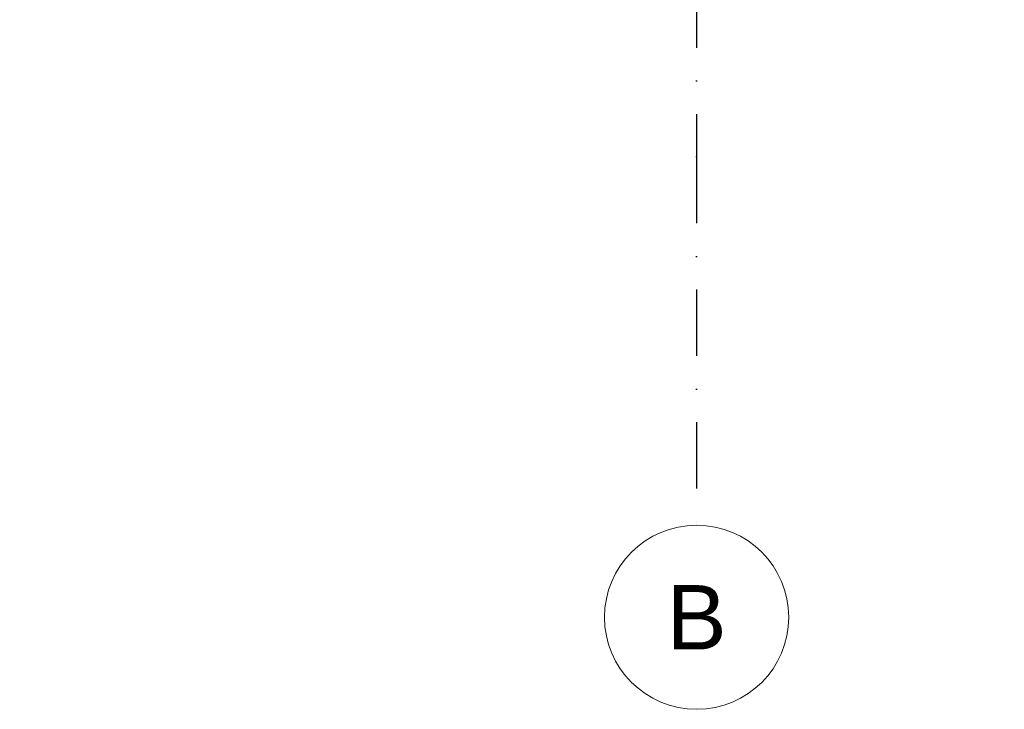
# Model space of a CAD drawing. Header units: millimetres. Extents: x -12989 to 381814, y -50461 to 30884.
# Tile 56 of 111: x 371699 to 374370, y -50461 to -48588. Entities that reach past the tile are written whole.
import ezdxf
from ezdxf.enums import TextEntityAlignment as Align

# ---------------------------------------------------------------- set-up
doc = ezdxf.new("R2010")
doc.units = ezdxf.units.MM
doc.header["$MEASUREMENT"] = 0
doc.linetypes.add('Kropki i Kreski', pattern=[360, 180, -90, 0, -90])
doc.layers.add('Nowe_A_WYM', color=7, linetype='Continuous')
doc.layers.add('Nowe_Warstwa IFC.Import IFC', color=7, linetype='Continuous')
for name, color, linetype, lineweight in [('Nowe_A_WYM_Nr_pióra__1', 7, 'Continuous', 13), ('Nowe_A_WYM_Nr_pióra__45', 7, 'Continuous', 15), ('Nowe_A_WYM_Nr_pióra__85', 7, 'Continuous', 13), ('Nowe_Warstwa IFC.Import IFC_Nr_pióra__1', 7, 'Continuous', 13), ('Nowe_Warstwa IFC.Import IFC_Nr_pióra__25', 7, 'Continuous', 25), ('Nowe_Warstwa IFC.Import IFC_Nr_pióra__7', 7, 'Continuous', 13)]:
    doc.layers.add(name, color=color, linetype=linetype, lineweight=lineweight)
doc.styles.add('STYL_AUTOMATYCZNY_1', font='arial.ttf')
doc.styles.add('STYL_AUTOMATYCZNY_4', font='arial.ttf')
doc.dimstyles.new('STYL_AUTOMATYCZNY__1', dxfattribs={"dimtxt": 139.999998, "dimasz": 57, "dimexe": 0.18, "dimexo": 0.0625, "dimgap": 0, "dimtad": 1, "dimtih": 1, "dimtoh": 1, "dimdec": 0, "dimlfac": 0.1, "dimzin": 0, "dimdsep": 46, "dimtxsty": 'STYL_AUTOMATYCZNY_4', "dimblk": 'ARROWHEAD_6', "dimblk1": 'ARROWHEAD_6', "dimblk2": 'ARROWHEAD_6', "dimcen": 0.09, "dimse1": 1, "dimse2": 1, "dimclrd": 7, "dimclre": 7, "dimclrt": 7, "dimadec": 0, "dimazin": 0, "dimtfac": 1, "dimtdec": 4, "dimtmove": 0, "dimatfit": 3, "dimfxl": 0, "dimtolj": 1, "dimtzin": 0, "dimarcsym": 0})

# ---------------------------------------------------------------- blocks, each defined once
blk = doc.blocks.new('Standardowy znacznik osi[6]_1', base_point=(373535.4, -35960.6))
at = {"layer": 'Nowe_Warstwa IFC.Import IFC_Nr_pióra__25', "color": 7, "linetype": 'Kropki i Kreski', "lineweight": 25}
for p, q in [((373535.4, -36960.6), (373535.4, -48960.6)), ((373535.4, -48960.6), (373535.4, -49960.6))]:
    blk.add_line(p, q, dxfattribs=at)
blk.add_point((373535.4, -48960.6), dxfattribs=at)
blk.add_point((373535.4, -48960.6), dxfattribs=at)
at = {"layer": 'Nowe_Warstwa IFC.Import IFC_Nr_pióra__7', "color": 7, "linetype": 'Continuous', "lineweight": 13}
blk.add_circle((373535.4, -50210.6), 250, dxfattribs=at)
at = {"layer": 'Nowe_Warstwa IFC.Import IFC_Nr_pióra__1', "color": 7, "lineweight": 13, "style": 'STYL_AUTOMATYCZNY_1'}
for tag, p in [('AC_MarkerText_1_0', (373535.4, -35623.1)), ('AC_MarkerText_1_1', (373535.4, -50123.1))]:
    blk.add_attdef(tag, text='', height=175, rotation=360, dxfattribs=at).set_placement(p, align=Align.TOP_CENTER)
blk = doc.blocks.new('*D183', base_point=(363535.4, -45960.6))
at = {"layer": 'Nowe_A_WYM_Nr_pióra__45', "color": 7, "linetype": 'Continuous', "lineweight": 15}
for p, q in [((368565.4, -47923.2), (368505.4, -47983.2)), ((373565.4, -47923.2), (373505.4, -47983.2))]:
    blk.add_line(p, q, dxfattribs=at)
at = {"layer": 'Nowe_A_WYM_Nr_pióra__85', "color": 7, "linetype": 'Continuous', "lineweight": 13}
for p, q in [((368535.4, -48009.5), (368535.4, -47897)), ((373535.4, -48009.5), (373535.4, -47897)), ((363785.4, -47953.2), (368535.4, -47953.2)), ((368535.4, -47953.2), (373535.4, -47953.2))]:
    blk.add_line(p, q, dxfattribs=at)
at = {"layer": 'Nowe_A_WYM_Nr_pióra__1', "color": 7, "lineweight": 13, "insert": (370875.2, -47925.2), "char_height": 140, "attachment_point": 7, "style": 'STYL_AUTOMATYCZNY_4'}
blk.add_mtext('\\A1;{\\pql;\\fArial|b0|i0|c238|p0;\\W1.000000;500}', dxfattribs=at)
blk = doc.blocks.new('ARROWHEAD_6')
at = {"color": 0, "linetype": 'Continuous', "lineweight": 0}
for p, q in [((-0.5, -0.5), (0.5, 0.5)), ((0, 0), (-1, 0))]:
    blk.add_line(p, q, dxfattribs=at)
blk = doc.blocks.new('*D184', base_point=(363535.4, -45960.6))
at = {"layer": 'Nowe_A_WYM_Nr_pióra__45', "color": 7, "linetype": 'Continuous', "lineweight": 15}
for p, q in [((373565.4, -47923.2), (373505.4, -47983.2)), ((378255.4, -47983.2), (378315.4, -47923.2))]:
    blk.add_line(p, q, dxfattribs=at)
at = {"layer": 'Nowe_A_WYM_Nr_pióra__85', "color": 7, "linetype": 'Continuous', "lineweight": 13}
for p, q in [((373535.4, -48009.5), (373535.4, -47897)), ((378285.4, -48009.5), (378285.4, -47897)), ((373535.4, -47953.2), (378285.4, -47953.2)), ((378285.4, -47953.2), (378330.4, -47953.2))]:
    blk.add_line(p, q, dxfattribs=at)
at = {"layer": 'Nowe_A_WYM_Nr_pióra__1', "color": 7, "lineweight": 13, "insert": (375750.2, -47925.2), "char_height": 140, "attachment_point": 7, "style": 'STYL_AUTOMATYCZNY_4'}
blk.add_mtext('\\A1;{\\pql;\\fArial|b0|i0|c238|p0;\\W1.000000;475}', dxfattribs=at)

msp = doc.modelspace()

# ---------------------------------------------------------------- block references
at = {"layer": 'Nowe_Warstwa IFC.Import IFC', "color": 7, "linetype": 'Continuous', "lineweight": 13}
ref = msp.add_blockref('Standardowy znacznik osi[6]_1', (373535.4, -35960.6), dxfattribs=at)
ref.add_attrib('AC_MarkerText_1_1', 'B', dxfattribs={"layer": 'Nowe_Warstwa IFC.Import IFC_Nr_pióra__1', "color": 7, "lineweight": 13, "height": 175, "rotation": 360, "style": 'STYL_AUTOMATYCZNY_1'}).set_placement((373535.4, -50123.1), align=Align.TOP_CENTER)

# ---------------------------------------------------------------- dimensions: what is measured, and where the dimension line sits
at = {"layer": 'Nowe_A_WYM', "color": 7, "linetype": 'Continuous', "lineweight": 13}
for base, p1, p2, picture, middle in [((373535.4, -47953.2), (368535.4, -50210.6), (373535.4, -50210.6), '*D183', (371035, -47855.2)), ((378285.4, -47953.2), (373535.4, -50210.6), (378285.4, -48688.5), '*D184', (375910, -47855.2))]:
    dim = msp.add_linear_dim(base=base, p1=p1, p2=p2, dimstyle='STYL_AUTOMATYCZNY__1', dxfattribs=at)
    dim.commit()
    dim.dimension.update_dxf_attribs({"geometry": picture, "text_midpoint": middle, "dimtype": 160})

doc.saveas('drawing.dxf')
